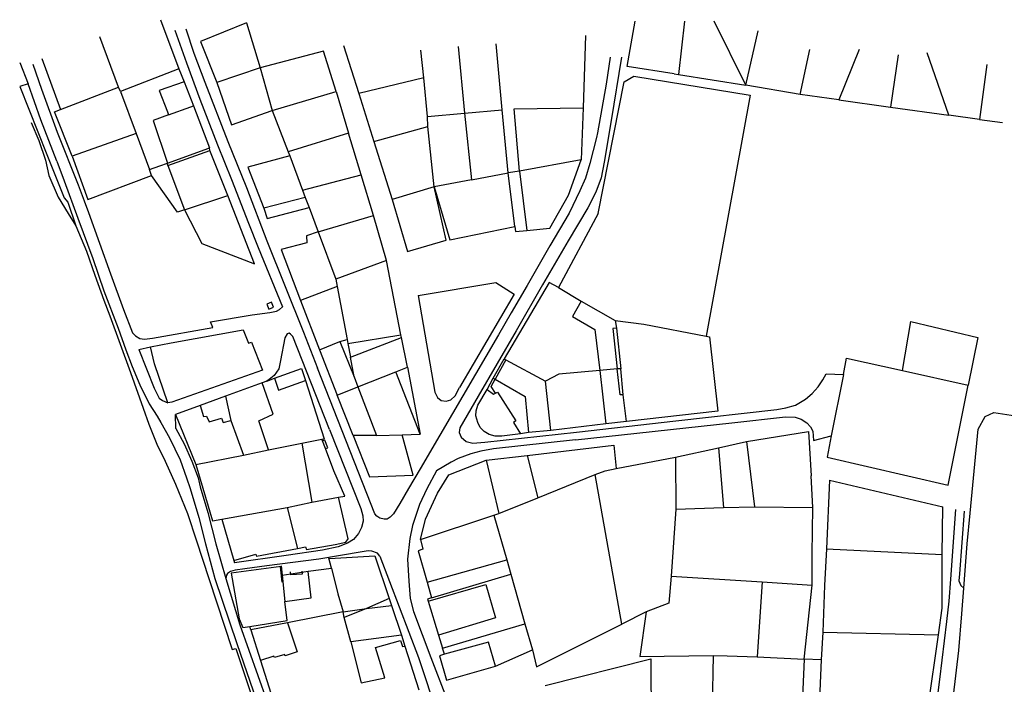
# Model space of a CAD drawing. Header units: metres. Extents: x 19327 to 24000, y 12000 to 18751.
# Tile 18 of 41: x 20212 to 20661, y 18444 to 18747. Entities that reach past the tile are written whole.
import ezdxf

# ---------------------------------------------------------------- set-up
doc = ezdxf.new("R2010")
doc.units = ezdxf.units.M
for name, color, linetype in [('Keyplan-sh1$0$10-WEG', 254, 'CONTINUOUS'), ('Keyplan-sh1$0$20-KAVEL', 254, 'CONTINUOUS'), ('Keyplan-sh1$0$5-KUST', 254, 'CONTINUOUS')]:
    doc.layers.add(name, color=color, linetype=linetype)

msp = doc.modelspace()

# ---------------------------------------------------------------- linework, layer by layer
at = {"layer": 'Keyplan-sh1$0$10-WEG'}
for p, q in [((20481.45, 18729.45), (20479.63, 18717.26)), ((20212.4, 18727.09), (20216.33, 18717.37)), ((20479.63, 18717.26), (20475.75, 18695.11)), ((20475.25, 18692.86), (20472.21, 18681.16)), ((20475.75, 18695.11), (20475.25, 18692.86)), ((20472.21, 18681.16), (20470.24, 18674.37)), ((20470.24, 18674.37), (20467.69, 18668.67)), ((20241.79, 18664.07), (20243.73, 18658.78)), ((20243.73, 18658.78), (20253.77, 18630.89)), ((20321.06, 18642.9), (20332.12, 18615.75)), ((20353.55, 18559.98), (20336.84, 18602.27)), ((20266.65, 18596.37), (20271.93, 18597.65)), ((20283.56, 18560.47), (20283.33, 18566.86)), ((20333.8, 18502.63), (20310.21, 18499.29)), ((20376.51, 18502.21), (20394.12, 18456.16))]:
    msp.add_line(p, q, dxfattribs=at)
for points in [[(20283.11, 18741.75), (20288.37, 18727), (20294.56, 18710.38), (20302.48, 18689.52)], [(20288.03, 18742.34), (20291.71, 18731.33), (20296.82, 18718.15), (20307.3, 18691.15)], [(20486.66, 18729.45), (20481.94, 18700.63), (20478.79, 18681.65), (20477.32, 18674.57), (20474.96, 18667.98)], [(20218.39, 18726.31), (20222.33, 18715.01), (20229.5, 18695.43), (20239.03, 18671.34), (20241.79, 18664.07)], [(20229.3, 18682.17), (20222.08, 18700.95), (20216.33, 18717.37)], [(20302.48, 18689.52), (20308.87, 18673.88), (20316.73, 18653.91), (20321.06, 18642.9)], [(20307.3, 18691.15), (20315.75, 18670.14), (20325.09, 18645.94)], [(20229.3, 18682.17), (20232.74, 18673.22), (20238.94, 18656.2), (20245.72, 18637.81), (20250.8, 18623.1)], [(20467.69, 18668.67), (20462.76, 18658.53), (20453.92, 18643.58), (20443.6, 18625.58), (20436.33, 18613.09), (20430.53, 18603.06)], [(20474.96, 18667.98), (20471.22, 18660.89), (20462.37, 18645.94), (20450.68, 18625.88), (20438.59, 18604.83)], [(20325.09, 18645.94), (20341.75, 18604.34), (20348.14, 18587.91)], [(20253.77, 18630.89), (20259.77, 18614.67), (20263.8, 18603.94)], [(20250.8, 18623.1), (20257.21, 18606.11), (20260.75, 18596.27), (20263.7, 18588.7), (20267.14, 18580.34)], [(20263.8, 18603.94), (20265.1, 18602.57), (20267.16, 18601.39), (20269.22, 18601.09), (20272.86, 18601.58), (20300.38, 18606.4), (20299.4, 18608.96), (20318.27, 18612.21), (20326.42, 18613.29), (20329.37, 18613.78), (20330.84, 18614.66), (20332.12, 18615.75)], [(20336.84, 18602.27), (20335.86, 18603.45), (20335.17, 18603.85), (20334.28, 18603.55), (20333.2, 18601.78), (20331.24, 18591.45), (20330.45, 18587.62), (20328.39, 18584.57), (20326.03, 18582.8), (20325.05, 18582.01)], [(20430.53, 18603.06), (20403.79, 18557.32), (20394.84, 18542.08)], [(20438.59, 18604.83), (20421.38, 18575.12), (20412.93, 18560.67)], [(20266.65, 18596.37), (20273.73, 18578.76), (20275.99, 18574.24)], [(20394.84, 18542.08), (20389.53, 18533.03), (20385.6, 18526.34), (20382.75, 18521.62), (20381.27, 18520.04), (20379.9, 18519.06), (20378.42, 18519.06), (20376.46, 18519.55), (20375.08, 18520.44), (20374.2, 18521.62), (20348.14, 18587.91)], [(20570.44, 18573.75), (20573.46, 18576.31), (20576.22, 18579.45), (20578.38, 18582.6), (20579.85, 18585.26), (20587.71, 18584.96)], [(20267.14, 18580.34), (20271.47, 18571.58), (20275.01, 18565.98), (20276.68, 18563.12)], [(20275.99, 18574.24), (20277.48, 18573.16), (20279.84, 18572.17)], [(20466.1, 18558.8), (20511.37, 18563.91), (20557.47, 18569.12), (20561.5, 18569.81), (20565.92, 18571.09), (20570.44, 18573.75)], [(20465.61, 18555.26), (20536.93, 18562.93), (20561.3, 18565.78), (20565.72, 18565.58), (20568.57, 18564.7), (20571.03, 18563.03), (20572.7, 18561.16)], [(20276.68, 18563.12), (20280.71, 18556.24), (20285.52, 18546.21), (20288.37, 18537.95), (20290.14, 18533.03)], [(20572.7, 18561.16), (20573.76, 18559.19), (20574.15, 18554.96), (20582.21, 18557.13)], [(20283.56, 18560.47), (20287.39, 18553.39), (20290.83, 18545.52), (20293.68, 18537.95), (20294.66, 18533.81)], [(20353.55, 18559.98), (20367.81, 18523.98), (20368.79, 18520.63), (20368.89, 18518.27), (20368.2, 18515.32), (20366.73, 18512.67), (20364.47, 18509.91), (20361.72, 18508.14), (20357.49, 18506.47), (20350.32, 18504.99), (20333.8, 18502.63)], [(20412.93, 18560.67), (20412.73, 18558.6), (20413.62, 18556.54), (20415.78, 18554.57), (20418.92, 18553.68), (20424.33, 18554.17), (20466.1, 18558.8)], [(20465.61, 18555.26), (20428.36, 18551.13), (20422.56, 18550.14), (20418.04, 18548.86), (20412.14, 18546.8), (20409, 18545.13), (20402.4, 18541.19)], [(20402.4, 18541.19), (20397.98, 18532.93), (20394.54, 18525.85), (20391.4, 18516.31), (20390.12, 18510.4), (20389.12, 18500.94)], [(20290.14, 18533.03), (20293.98, 18519.94), (20297.02, 18507.94), (20301.29, 18492.17)], [(20294.66, 18533.81), (20298.11, 18522.11), (20301.84, 18507.85), (20306.28, 18492.17)], [(20638.84, 18523.55), (20636.6, 18491.82), (20635.79, 18481.73), (20634.67, 18472.46)], [(20642.76, 18522.74), (20640.57, 18494.26), (20640.37, 18491.11), (20641.18, 18488.97), (20642.61, 18487.74)], [(20376.51, 18502.21), (20375.39, 18503.64), (20372.81, 18504.6), (20371.14, 18504.7), (20368.49, 18504.21), (20348.73, 18500.86), (20325.05, 18497.91), (20314.93, 18496.54), (20310.6, 18495.94), (20308.44, 18495.26), (20307.06, 18494.37), (20306.57, 18493.58), (20306.28, 18492.17)], [(20389.12, 18500.94), (20389.74, 18490.9), (20390.35, 18482.96), (20391.78, 18477.15), (20399.72, 18456.16)], [(20301.29, 18492.17), (20311.42, 18462.52), (20320.28, 18436.54)], [(20306.28, 18492.17), (20312.64, 18470.98), (20324.97, 18436.44)], [(20634.67, 18472.46), (20631.6, 18446.07), (20629.16, 18427.22), (20627.43, 18414.18)], [(20394.12, 18456.16), (20402.89, 18429.51), (20407.07, 18416.17), (20406.86, 18414.33), (20405.75, 18413.01)], [(20399.72, 18456.16), (20406.86, 18437.56), (20421.32, 18394.37)]]:
    msp.add_lwpolyline(points, dxfattribs=at)
at = {"layer": 'Keyplan-sh1$0$20-KAVEL'}
for p, q in [((20276.58, 18746.57), (20284.93, 18724.24)), ((20315.71, 18745.12), (20322.02, 18724.64)), ((20515.3, 18745.84), (20512.53, 18721.62)), ((20543.24, 18716.79), (20528.82, 18745.84)), ((20543.24, 18716.79), (20548.84, 18741.45)), ((20257.41, 18715.79), (20248.96, 18738.7)), ((20470.18, 18739.37), (20469.13, 18706.39)), ((20350.83, 18732.28), (20322.02, 18724.64)), ((20356.63, 18713.84), (20350.83, 18732.28)), ((20359.91, 18734.81), (20366.9, 18713.03)), ((20396.62, 18720.16), (20395.23, 18732.77)), ((20412.23, 18734.3), (20415.15, 18703.97)), ((20432.25, 18705.6), (20429.44, 18735.62)), ((20568.08, 18712.51), (20572.48, 18733.04)), ((20594.85, 18732.99), (20585.59, 18710.07)), ((20222.52, 18728.87), (20230.98, 18705.66)), ((20612.72, 18730.65), (20609.15, 18706.71)), ((20635.82, 18703.04), (20625.85, 18731.56)), ((20284.93, 18724.24), (20258.3, 18713.92)), ((20284.93, 18724.24), (20287.4, 18718.26)), ((20322.02, 18724.64), (20302.17, 18718.02)), ((20322.02, 18724.64), (20327.42, 18705.18)), ((20287.4, 18718.26), (20291.53, 18707.36)), ((20396.62, 18720.16), (20366.9, 18713.03)), ((20398.15, 18702.44), (20396.62, 18720.16)), ((20476, 18658.32), (20487.81, 18718.24)), ((20487.81, 18718.24), (20492.29, 18720.89)), ((20492.29, 18720.89), (20545.33, 18712.23)), ((20510.59, 18721.93), (20512.53, 18721.62)), ((20512.53, 18721.62), (20543.24, 18716.79)), ((20230.98, 18705.66), (20257.41, 18715.79)), ((20258.3, 18713.92), (20257.41, 18715.79)), ((20258.3, 18713.92), (20265.45, 18694.75)), ((20327.42, 18705.18), (20356.63, 18713.84)), ((20356.63, 18713.84), (20362.19, 18694.84)), ((20568.08, 18712.51), (20543.24, 18716.79)), ((20366.9, 18713.03), (20373.82, 18691.13)), ((20545.33, 18712.23), (20525.16, 18602.49)), ((20585.59, 18710.07), (20568.08, 18712.51)), ((20585.59, 18710.07), (20609.15, 18706.71)), ((20279.7, 18704.69), (20280.21, 18703.22)), ((20280.21, 18703.22), (20290.36, 18706.83)), ((20290.36, 18706.83), (20291.53, 18707.36)), ((20291.53, 18707.36), (20298.86, 18688.16)), ((20327.42, 18705.18), (20334.71, 18686.48)), ((20415.15, 18703.97), (20432.25, 18705.6)), ((20435, 18676.77), (20432.25, 18705.6)), ((20437.77, 18705.98), (20469.13, 18706.39)), ((20440.22, 18677.66), (20437.77, 18705.98)), ((20469.13, 18706.39), (20468.31, 18682.75)), ((20609.15, 18706.71), (20635.82, 18703.04)), ((20398.15, 18702.44), (20415.15, 18703.97)), ((20398.35, 18697.96), (20398.15, 18702.44)), ((20415.15, 18703.97), (20418.31, 18673.61)), ((20649.77, 18701.1), (20660.25, 18699.82)), ((20373.82, 18691.13), (20398.35, 18697.96)), ((20401.27, 18670.48), (20398.35, 18697.96)), ((20265.45, 18694.75), (20236.26, 18684.42)), ((20265.45, 18694.75), (20271.54, 18678.42)), ((20362.19, 18694.84), (20334.71, 18686.48)), ((20368, 18675.89), (20362.19, 18694.84)), ((20279.82, 18681.23), (20296.9, 18687.47)), ((20279.89, 18680.19), (20299.05, 18687.06)), ((20296.9, 18687.47), (20298.86, 18688.16)), ((20299.05, 18687.06), (20298.86, 18688.16)), ((20307.2, 18666.46), (20299.05, 18687.06)), ((20373.82, 18691.13), (20382.13, 18664.77)), ((20236.26, 18684.42), (20243.43, 18664.65)), ((20334.71, 18686.48), (20335.42, 18684.55)), ((20335.42, 18684.55), (20341.32, 18668.96)), ((20468.31, 18682.75), (20440.22, 18677.66)), ((20271.54, 18678.42), (20276.26, 18680.06)), ((20272.51, 18675.61), (20271.54, 18678.42)), ((20276.26, 18680.06), (20279.82, 18681.23)), ((20279.89, 18680.19), (20279.82, 18681.23)), ((20279.89, 18680.19), (20287.54, 18659.97)), ((20243.43, 18664.65), (20272.51, 18675.61)), ((20341.32, 18668.96), (20368, 18675.89)), ((20373.59, 18657.35), (20368, 18675.89)), ((20418.31, 18673.61), (20401.27, 18670.48)), ((20418.31, 18673.61), (20435, 18676.77)), ((20440.22, 18677.66), (20435, 18676.77)), ((20438.01, 18652.45), (20435, 18676.77)), ((20440.22, 18677.66), (20443.51, 18650.51)), ((20341.32, 18668.96), (20342.55, 18665.6)), ((20401.27, 18670.48), (20382.13, 18664.77)), ((20287.54, 18659.97), (20307.2, 18666.46)), ((20342.55, 18665.6), (20323.61, 18660.71)), ((20342.55, 18665.6), (20344.38, 18661.01)), ((20234.39, 18663.47), (20238.02, 18652.68)), ((20344.38, 18661.01), (20348.35, 18649.91)), ((20348.35, 18649.91), (20373.59, 18657.35)), ((20379.6, 18636.87), (20373.59, 18657.35)), ((20476, 18658.32), (20457.88, 18624.7)), ((20348.35, 18649.91), (20356.49, 18628.41)), ((20379.6, 18636.87), (20356.49, 18628.41)), ((20386.11, 18603.05), (20379.6, 18636.87)), ((20356.49, 18628.41), (20357, 18625.05)), ((20357, 18625.05), (20340.41, 18618.74)), ((20357, 18625.05), (20361.58, 18601.01)), ((20457.88, 18624.7), (20468.3, 18618.4)), ((20340.41, 18618.74), (20349.06, 18596.22)), ((20468.3, 18618.4), (20483.77, 18609.63)), ((20483.77, 18609.63), (20484.28, 18606.07)), ((20484.28, 18606.07), (20486.31, 18587.63)), ((20361.89, 18599.07), (20386.11, 18603.05)), ((20363.11, 18592.86), (20386.42, 18601.93)), ((20386.42, 18601.93), (20386.11, 18603.05)), ((20389.17, 18588.37), (20386.42, 18601.93)), ((20525.16, 18602.49), (20526.73, 18602.2)), ((20526.73, 18602.2), (20530.49, 18568.27)), ((20273.85, 18589.9), (20271.93, 18597.65)), ((20349.06, 18596.22), (20358.32, 18599.99)), ((20358.32, 18599.99), (20361.58, 18601.01)), ((20358.32, 18599.99), (20364.74, 18583.89)), ((20361.58, 18601.01), (20361.89, 18599.07)), ((20361.89, 18599.07), (20363.11, 18592.86)), ((20349.06, 18596.22), (20357.11, 18575.64)), ((20364.74, 18583.89), (20363.11, 18592.86)), ((20279.84, 18572.17), (20273.85, 18589.9)), ((20383.78, 18586.23), (20389.17, 18588.37)), ((20389.17, 18588.37), (20394.87, 18557.91)), ((20428.09, 18583.39), (20433.13, 18592.21)), ((20433.94, 18591.68), (20429.02, 18582.87)), ((20433.13, 18592.21), (20433.94, 18591.68)), ((20433.94, 18591.68), (20451.96, 18581.92)), ((20364.74, 18583.89), (20366.47, 18579.41)), ((20366.47, 18579.41), (20383.78, 18586.23)), ((20394.87, 18557.91), (20383.78, 18586.23)), ((20484.69, 18587.53), (20476.69, 18586.81)), ((20476.69, 18586.81), (20479.49, 18562.47)), ((20486.31, 18587.63), (20484.69, 18587.53)), ((20487.43, 18575.81), (20486.31, 18587.63)), ((20587.71, 18584.96), (20582.21, 18557.13)), ((20614.65, 18586.79), (20644.58, 18580.11)), ((20322.87, 18581.24), (20306.17, 18575.13)), ((20325.05, 18582.01), (20322.87, 18581.24)), ((20325.05, 18582.01), (20328.57, 18583.28)), ((20342.64, 18582.32), (20351.17, 18555.77)), ((20357.11, 18575.64), (20366.47, 18579.41)), ((20366.47, 18579.41), (20374.92, 18557.3)), ((20428.09, 18583.39), (20429.02, 18582.87)), ((20454.35, 18559.51), (20451.96, 18581.92)), ((20306.17, 18575.13), (20294.57, 18570.95)), ((20306.17, 18575.13), (20308.62, 18564.13)), ((20364.33, 18557.2), (20357.11, 18575.64)), ((20488.96, 18563.59), (20487.43, 18575.81)), ((20294.57, 18570.95), (20283.33, 18566.86)), ((20283.33, 18566.86), (20292.64, 18544.06)), ((20530.49, 18568.27), (20488.96, 18563.59)), ((20308.62, 18564.13), (20314.32, 18548.24)), ((20437.41, 18563.21), (20440.63, 18558.02)), ((20479.49, 18562.47), (20454.35, 18559.51)), ((20488.96, 18563.59), (20479.49, 18562.47)), ((20374.92, 18557.3), (20364.33, 18557.2)), ((20374.92, 18557.3), (20386.73, 18557.61)), ((20386.73, 18557.61), (20394.87, 18557.91)), ((20444.22, 18558.54), (20440.63, 18558.02)), ((20454.35, 18559.51), (20444.22, 18558.54)), ((20645.48, 18521.93), (20649.17, 18560.07)), ((20325.82, 18550.68), (20340.89, 18553.74)), ((20340.89, 18553.74), (20350.07, 18555.6)), ((20340.89, 18553.74), (20345.57, 18526.94)), ((20350.07, 18555.6), (20351.17, 18555.77)), ((20350.34, 18554.88), (20350.07, 18555.6)), ((20351.69, 18551.3), (20350.34, 18554.88)), ((20530.89, 18551.6), (20543.57, 18554.56)), ((20543.57, 18554.56), (20547.28, 18524.71)), ((20292.64, 18544.06), (20314.32, 18548.24)), ((20314.32, 18548.24), (20325.82, 18550.68)), ((20424.92, 18546), (20443.65, 18548.14)), ((20443.65, 18548.14), (20448.54, 18528.78)), ((20511.19, 18547.32), (20530.89, 18551.6)), ((20530.89, 18551.6), (20533.03, 18524.4)), ((20424.92, 18546), (20430.73, 18521.75)), ((20484.12, 18542.13), (20511.19, 18547.32)), ((20511.19, 18547.32), (20511.45, 18523.69)), ((20448.54, 18528.78), (20474.6, 18539.48)), ((20486.71, 18471.33), (20474.6, 18539.48)), ((20573.83, 18524.49), (20572.98, 18538.87)), ((20581.35, 18536.84), (20580.06, 18505.66)), ((20581.35, 18536.84), (20633.09, 18524.81)), ((20334.22, 18524.5), (20345.57, 18526.94)), ((20345.57, 18526.94), (20357.73, 18529.08)), ((20430.73, 18521.75), (20448.54, 18528.78)), ((20304.49, 18519.1), (20334.22, 18524.5)), ((20334.22, 18524.5), (20338.99, 18505.77)), ((20395.1, 18509.94), (20428.49, 18520.94)), ((20428.49, 18520.94), (20430.73, 18521.75)), ((20428.49, 18520.94), (20434.38, 18500.57)), ((20511.45, 18523.69), (20509.21, 18493.13)), ((20511.45, 18523.69), (20533.03, 18524.4)), ((20533.03, 18524.4), (20547.28, 18524.71)), ((20547.28, 18524.71), (20573.83, 18524.49)), ((20632.79, 18503.01), (20633.09, 18524.81)), ((20304.49, 18519.1), (20309.93, 18500.38)), ((20580.06, 18505.66), (20632.79, 18503.01)), ((20309.93, 18500.38), (20310.21, 18499.29)), ((20354.46, 18496.89), (20353.33, 18501.37)), ((20353.54, 18501.27), (20374.21, 18502.5)), ((20374.21, 18502.5), (20380.72, 18483.04)), ((20398.06, 18490.52), (20434.38, 18500.57)), ((20434.38, 18500.57), (20436.24, 18494.02)), ((20331.55, 18497.61), (20308.75, 18494.55)), ((20308.75, 18494.55), (20312.42, 18473.77)), ((20331.11, 18497.36), (20331.92, 18490.44)), ((20331.58, 18497.89), (20331.98, 18493.69)), ((20331.98, 18493.69), (20343.84, 18495.38)), ((20335.91, 18493.78), (20335.77, 18495.13)), ((20341.1, 18494.13), (20335.91, 18493.78)), ((20341.02, 18495.51), (20341.1, 18494.13)), ((20343.84, 18495.38), (20354.46, 18496.89)), ((20345.19, 18483.34), (20343.87, 18495.36)), ((20354.46, 18496.89), (20357.43, 18485.15)), ((20400.12, 18483.3), (20436.24, 18494.02)), ((20436.24, 18494.02), (20442.65, 18471.41)), ((20331.98, 18493.69), (20333.28, 18481.71)), ((20398.06, 18490.52), (20400.12, 18483.3)), ((20509.21, 18493.13), (20550.71, 18490.65)), ((20550.71, 18490.65), (20548.37, 18456.42)), ((20550.71, 18490.65), (20573.55, 18489.12)), ((20357.43, 18485.15), (20359.75, 18476.92)), ((20569.88, 18455.44), (20573.55, 18489.12)), ((20333.28, 18481.71), (20345.19, 18483.34)), ((20380.72, 18483.04), (20370.49, 18478.45)), ((20380.72, 18483.04), (20381.89, 18479.88)), ((20398.5, 18481.77), (20403.18, 18466.29)), ((20359.75, 18476.92), (20334.4, 18471.93)), ((20359.75, 18476.92), (20370.49, 18478.45)), ((20360.31, 18474.28), (20359.75, 18476.92)), ((20370.49, 18478.45), (20360.31, 18474.28)), ((20370.49, 18478.45), (20381.89, 18479.88)), ((20381.89, 18479.88), (20386.37, 18466.33)), ((20497.88, 18476.9), (20486.71, 18471.33)), ((20312.42, 18473.77), (20314.15, 18469.79)), ((20334.4, 18471.93), (20317.71, 18468.77)), ((20363.26, 18463.27), (20360.31, 18474.28)), ((20405.01, 18460.41), (20442.65, 18471.41)), ((20442.65, 18471.41), (20446.04, 18459.69)), ((20314.15, 18469.79), (20317.2, 18470.2)), ((20317.71, 18468.77), (20317.2, 18470.2)), ((20317.71, 18468.77), (20322.18, 18454.75)), ((20578.32, 18467.62), (20577.56, 18455.13)), ((20578.32, 18467.62), (20631.11, 18466.44)), ((20386.37, 18466.33), (20363.26, 18463.27)), ((20386.37, 18466.33), (20387.9, 18461.34)), ((20403.18, 18466.29), (20405.01, 18460.41)), ((20625.46, 18426.91), (20631.11, 18466.44)), ((20387.9, 18461.34), (20394.31, 18441.47)), ((20405.93, 18457.66), (20405.01, 18460.41)), ((20429.24, 18452.26), (20446.04, 18459.69)), ((20322.18, 18454.75), (20329.01, 18433.32)), ((20528.43, 18457), (20527.23, 18400.93)), ((20548.37, 18456.42), (20569.88, 18455.44)), ((20577.56, 18455.13), (20569.88, 18455.44)), ((20577.56, 18455.13), (20576.49, 18428.34))]:
    msp.add_line(p, q, dxfattribs=at)
for points in [[(20315.71, 18745.12), (20294.74, 18736.66), (20302.17, 18718.02)], [(20510.59, 18721.93), (20489.22, 18725.19), (20492.79, 18745.84)], [(20653.03, 18726.14), (20649.77, 18701.1), (20635.82, 18703.04)], [(20287.4, 18718.26), (20275.94, 18714.27), (20279.7, 18704.69)], [(20216.33, 18717.37), (20212.47, 18716.09), (20224.76, 18685.21), (20232.72, 18665.53), (20234.39, 18663.47)], [(20302.17, 18718.02), (20308.89, 18698.76), (20327.42, 18705.18)], [(20236.26, 18684.42), (20228.2, 18704.68), (20230.98, 18705.66)], [(20280.21, 18703.22), (20273.16, 18700.73), (20279.82, 18681.23)], [(20335.42, 18684.55), (20316.38, 18679.35), (20323.61, 18660.71)], [(20443.51, 18650.51), (20454, 18651.63), (20462.44, 18666.61), (20468.31, 18682.75)], [(20287.54, 18659.97), (20284.3, 18658.99), (20272.51, 18675.61)], [(20382.13, 18664.77), (20389.1, 18641.04), (20406.71, 18646.23), (20401.27, 18670.48)], [(20401.27, 18670.48), (20408.39, 18646.33), (20438.01, 18652.45)], [(20287.54, 18659.97), (20295.4, 18644.72), (20319.38, 18635.38), (20307.2, 18666.46)], [(20323.61, 18660.71), (20325.14, 18656.02), (20344.38, 18661.01)], [(20438.01, 18652.45), (20438.32, 18650.1), (20443.51, 18650.51)], [(20348.35, 18649.91), (20343.06, 18648.18), (20343.26, 18645.02), (20331.55, 18641.86), (20340.41, 18618.74)], [(20393.92, 18621.02), (20429.34, 18626.83), (20437.69, 18621.63), (20412.85, 18579.15)], [(20457.88, 18624.7), (20453.69, 18626.95), (20433.13, 18592.21)], [(20393.92, 18621.02), (20401.5, 18577.01), (20402.72, 18574.56), (20404.45, 18573.24), (20406.8, 18572.83), (20408.93, 18573.44), (20410.77, 18575.28), (20412.85, 18579.15)], [(20468.3, 18618.4), (20464.28, 18611.47), (20474.46, 18605.46), (20476.69, 18586.81)], [(20484.28, 18606.07), (20482.66, 18606), (20484.69, 18587.53)], [(20483.77, 18609.63), (20496.8, 18607.9), (20525.16, 18602.49)], [(20614.65, 18586.79), (20618.52, 18609.1), (20649.06, 18601.87), (20644.58, 18580.11)], [(20271.93, 18597.65), (20281.49, 18599.48), (20314.17, 18605.39), (20316.72, 18599.31), (20318.03, 18599.68), (20323.02, 18587.05)], [(20587.71, 18584.96), (20589.1, 18592.39), (20614.65, 18586.79)], [(20323.02, 18587.05), (20281.69, 18572.48), (20279.84, 18572.17)], [(20328.57, 18583.28), (20340.79, 18587.76), (20342.64, 18582.32)], [(20476.69, 18586.81), (20458.07, 18585.18), (20451.96, 18581.92)], [(20487.43, 18575.81), (20486, 18575.76), (20484.69, 18587.53)], [(20325.82, 18550.68), (20321.44, 18563.92), (20327.96, 18566.98), (20322.87, 18581.24)], [(20328.57, 18583.28), (20330.3, 18577.88), (20342.64, 18582.32)], [(20440.63, 18558.02), (20432.11, 18556.96), (20429.05, 18556.96), (20426.31, 18557.68), (20424.07, 18559.1), (20422.23, 18560.84), (20421.11, 18563.18), (20420.3, 18566.13), (20420.4, 18568.48), (20421.11, 18571.02), (20425.39, 18578.15), (20428.09, 18583.39)], [(20429.23, 18576.55), (20427.27, 18579.61), (20429.02, 18582.87)], [(20429.02, 18582.87), (20442.66, 18574.96), (20444.22, 18558.54)], [(20582.21, 18557.13), (20580.28, 18547.31), (20635.45, 18534.68), (20644.58, 18580.11)], [(20425.39, 18578.15), (20428.33, 18576.11), (20429.23, 18576.55)], [(20429.23, 18576.55), (20430.06, 18577.01), (20438.42, 18563.87), (20437.41, 18563.21)], [(20294.57, 18570.95), (20296.2, 18565.96), (20297.52, 18566.06)], [(20297.52, 18566.06), (20298.69, 18563.41), (20304.33, 18565.06), (20305.08, 18563.2), (20308.62, 18564.13)], [(20649.17, 18560.07), (20652.29, 18565.94), (20656.26, 18567.67), (20725.38, 18557.07)], [(20364.33, 18557.2), (20371.76, 18538.35), (20391.72, 18539.17), (20386.73, 18557.61)], [(20543.57, 18554.56), (20571.86, 18559.04), (20572.98, 18538.87)], [(20351.69, 18551.3), (20352.85, 18551.62), (20351.39, 18555.18), (20350.34, 18554.88)], [(20443.65, 18548.14), (20483.1, 18552.83), (20484.12, 18542.13)], [(20357.73, 18529.08), (20360.58, 18529.59), (20355.6, 18541.1), (20351.69, 18551.3)], [(20292.64, 18544.06), (20300.32, 18518.39), (20304.49, 18519.1)], [(20395.1, 18509.94), (20397.34, 18519.1), (20402.73, 18531.02), (20408.02, 18539.28), (20424.92, 18546)], [(20474.6, 18539.48), (20479.13, 18541.21), (20484.12, 18542.13)], [(20338.99, 18505.77), (20342.58, 18506.51), (20343.06, 18505.32), (20356.14, 18507.57), (20360.99, 18508.61), (20362.01, 18510.24), (20357.73, 18529.08)], [(20573.55, 18489.12), (20573.46, 18503.18), (20573.83, 18524.49)], [(20642.61, 18487.74), (20644.15, 18507.87), (20645.48, 18521.93)], [(20395.1, 18509.94), (20396.15, 18505.41), (20393.9, 18504.74), (20398.06, 18490.52)], [(20309.93, 18500.38), (20319.96, 18503.19), (20320.23, 18502.29), (20338.99, 18505.77)], [(20580.06, 18505.66), (20579.11, 18488.89), (20578.32, 18467.62)], [(20631.11, 18466.44), (20632.73, 18478.66), (20632.79, 18503.01)], [(20398.5, 18481.77), (20424.86, 18489.41), (20429.24, 18474.13), (20403.18, 18466.29)], [(20509.21, 18493.13), (20508.16, 18480.87), (20497.88, 18476.9)], [(20640.29, 18459.28), (20641.76, 18476.09), (20642.61, 18487.74)], [(20317.2, 18470.2), (20334.3, 18472.95), (20333.28, 18481.71)], [(20400.12, 18483.3), (20398.21, 18482.71), (20398.5, 18481.77)], [(20497.88, 18476.9), (20495.03, 18456.53), (20528.43, 18457)], [(20334.4, 18471.93), (20338.78, 18458.69), (20333.36, 18456.9), (20333.23, 18457.56), (20328.47, 18456.08), (20328.22, 18456.74), (20322.18, 18454.75)], [(20446.04, 18459.69), (20447.92, 18451.82), (20486.71, 18471.33)], [(20363.26, 18463.27), (20368.05, 18444.53), (20378.74, 18446.87), (20374.56, 18460.73), (20385.86, 18463.88), (20386.88, 18461.13), (20387.9, 18461.34)], [(20429.24, 18452.26), (20426.09, 18463.16), (20405.93, 18457.66)], [(20633.05, 18413.55), (20635.3, 18424.94), (20637.84, 18438.9), (20640.29, 18459.28)], [(20405.93, 18457.66), (20403.69, 18456.94), (20406.95, 18445.84), (20429.24, 18452.26)], [(20451.88, 18443.35), (20499.98, 18455.58), (20500.18, 18426.54)], [(20528.43, 18457), (20534.83, 18456.93), (20548.37, 18456.42)], [(20569.88, 18455.44), (20568.76, 18431.29), (20567.43, 18411.83)]]:
    msp.add_lwpolyline(points, dxfattribs=at)
msp.add_lwpolyline([(20325.01, 18617.1), (20325.97, 18614.83), (20328.04, 18615.7), (20327.08, 18617.97)], close=True, dxfattribs=at)
at = {"layer": 'Keyplan-sh1$0$5-KUST'}
msp.add_line((20250.8, 18618.84), (20253.43, 18611.71), dxfattribs=at)
for points in [[(20217.56, 18699.76), (20221.1, 18691.51), (20224.14, 18682.56), (20225.72, 18675.57), (20229.94, 18665.74), (20234.56, 18658.26), (20238.02, 18652.68)], [(20238.02, 18652.68), (20242.87, 18641.16), (20246.6, 18630.24), (20250.8, 18618.84)], [(20253.43, 18611.71), (20262.96, 18585.85), (20268.66, 18569.72), (20271.27, 18562.44)], [(20271.27, 18562.44), (20274.91, 18553.29), (20278.64, 18545.62), (20283.36, 18535.09), (20288.86, 18521.72), (20292.99, 18509.22), (20298.54, 18492.11)], [(20298.54, 18492.11), (20309.22, 18459.71), (20310.95, 18460.22), (20320.32, 18432)]]:
    msp.add_lwpolyline(points, dxfattribs=at)

doc.saveas('drawing.dxf')
